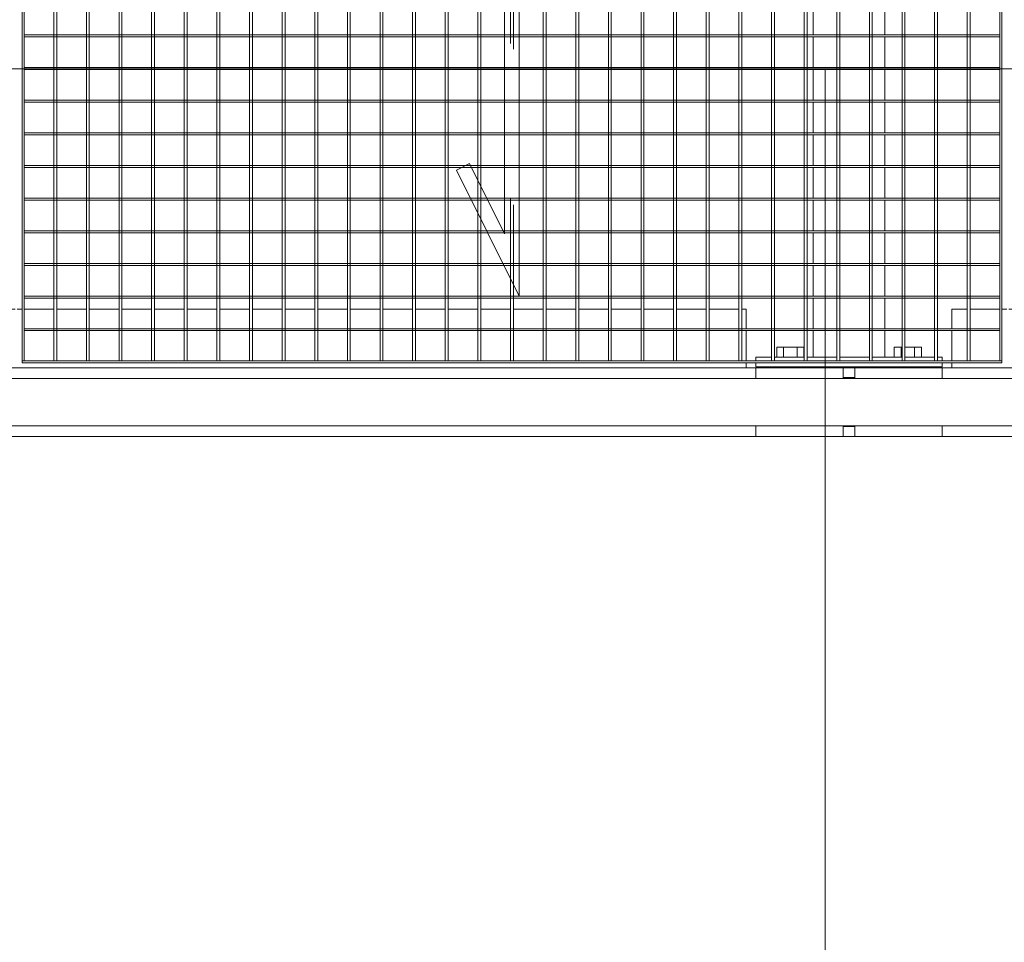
# Model space of a CAD drawing. Header units: metres. Extents: x 70279.8 to 70377.7, y 409251.8 to 409331.5.
# Tile 17 of 244: x 70316.2 to 70317.2, y 409289 to 409289.9. Entities that reach past the tile are written whole.
import ezdxf

# ---------------------------------------------------------------- set-up
doc = ezdxf.new("R2010")
doc.units = ezdxf.units.M
doc.linetypes.add('DASHEDX2', pattern=[9.525, 6.35, -3.175])
for name, color, linetype, lineweight in [('Bout', 3, 'Continuous', 0), ('CONTINUOUS', 7, 'Continuous', 18), ('Onderdeel', 2, 'Continuous', 0)]:
    doc.layers.add(name, color=color, linetype=linetype, lineweight=lineweight)
doc.layers.add('stairs&pedestrian', color=2, linetype='Continuous')

# ---------------------------------------------------------------- blocks, each defined once
blk = doc.blocks.new('stelconplaat')
at = {"layer": 'CONTINUOUS'}
for p, q in [((0, 2000), (2000, 2000)), ((0, 0), (0, 2000)), ((2000, 2000), (2000, 0))]:
    blk.add_line(p, q, dxfattribs=at)
blk = doc.blocks.new('*A89')
at = {"layer": 'Onderdeel', "linetype": 'Continuous', "lineweight": 0}
for p, q in [((710.015, -4.896), (710.232, -4.896)), ((710.015, -6.676), (710.015, -4.896)), ((711.198, -4.896), (711.415, -4.896)), ((711.415, -6.676), (711.415, -4.896)), ((710.015, -8.696), (710.015, -6.916)), ((711.415, -8.696), (711.415, -6.916)), ((710.015, -8.696), (710.232, -8.696)), ((711.198, -8.696), (711.415, -8.696))]:
    blk.add_line(p, q, dxfattribs=at)
blk = doc.blocks.new('*A90')
at = {"layer": 'Onderdeel', "linetype": 'Continuous', "lineweight": 0}
for p, q in [((711.435, -4.896), (711.435, -8.696)), ((711.435, -4.896), (711.515, -4.896)), ((711.555, -4.896), (711.635, -4.896)), ((711.635, -5.213), (711.635, -4.896)), ((711.635, -5.879), (711.635, -5.273)), ((711.635, -6.545), (711.635, -5.939)), ((711.635, -7.211), (711.635, -6.605)), ((711.635, -7.877), (711.635, -7.271)), ((711.635, -8.543), (711.635, -7.937)), ((711.635, -8.696), (711.635, -8.603)), ((711.435, -8.696), (711.515, -8.696)), ((711.555, -8.696), (711.635, -8.696))]:
    blk.add_line(p, q, dxfattribs=at)
blk = doc.blocks.new('*A91')
at = {"layer": 'Bout', "linetype": 'Continuous', "lineweight": 0}
for p, q in [((711.835, -5.319), (711.635, -5.319)), ((711.835, -5.873), (711.835, -5.319)), ((711.415, -5.436), (711.435, -5.436)), ((711.635, -5.457), (711.835, -5.457)), ((711.415, -5.756), (711.435, -5.756)), ((711.635, -5.735), (711.835, -5.735)), ((711.635, -5.873), (711.835, -5.873)), ((711.415, -7.836), (711.435, -7.836)), ((711.835, -7.719), (711.635, -7.719)), ((711.835, -7.877), (711.835, -7.719)), ((711.635, -7.857), (711.835, -7.857)), ((711.835, -7.937), (711.835, -8.273)), ((711.415, -8.156), (711.435, -8.156)), ((711.635, -8.135), (711.835, -8.135)), ((711.635, -8.273), (711.835, -8.273))]:
    blk.add_line(p, q, dxfattribs=at)
blk = doc.blocks.new('*A126')
at = {"layer": 'Onderdeel', "linetype": 'Continuous', "lineweight": 0}
for p, q in [((710.015, -6.916), (710.015, -6.676)), ((710.015, -6.676), (710.215, -6.676)), ((710.215, -6.916), (710.215, -6.676)), ((710.215, -6.676), (710.232, -6.676)), ((711.198, -6.676), (711.215, -6.676)), ((711.215, -6.676), (711.215, -6.916)), ((711.215, -6.676), (711.415, -6.676)), ((711.415, -6.916), (711.415, -6.676)), ((710.232, -6.916), (710.015, -6.916)), ((711.215, -6.916), (711.198, -6.916)), ((711.215, -6.916), (711.415, -6.916))]:
    blk.add_line(p, q, dxfattribs=at)
blk = doc.blocks.new('*A170')
at = {"layer": 'Onderdeel', "linetype": 'Continuous', "lineweight": 0}
for p, q in [((711.415, -8.896), (711.515, -8.896)), ((711.555, -8.896), (712.173, -8.896)), ((712.213, -8.896), (712.615, -8.896)), ((712.615, -9.209), (712.615, -8.896)), ((712.615, -9.875), (712.615, -9.269)), ((712.615, -10.015), (712.615, -9.915)), ((712.615, -10.661), (712.615, -10.055)), ((712.615, -11.327), (712.615, -10.721)), ((712.615, -11.993), (712.615, -11.387)), ((712.615, -12.659), (712.615, -12.053)), ((712.615, -13.325), (712.615, -12.719)), ((712.615, -13.991), (712.615, -13.385)), ((712.615, -14.657), (712.615, -14.051)), ((712.615, -15.323), (712.615, -14.717)), ((712.615, -15.989), (712.615, -15.383)), ((712.615, -16.655), (712.615, -16.049)), ((712.615, -17.321), (712.615, -16.715)), ((712.615, -17.987), (712.615, -17.381)), ((712.615, -18.653), (712.615, -18.047)), ((712.615, -19.319), (712.615, -18.713)), ((712.615, -19.985), (712.615, -19.379)), ((712.615, -20.651), (712.615, -20.045)), ((712.615, -21.317), (712.615, -20.711)), ((712.615, -21.983), (712.615, -21.377)), ((712.615, -22.649), (712.615, -22.043)), ((712.615, -23.315), (712.615, -22.709)), ((712.615, -23.981), (712.615, -23.375)), ((712.615, -24.647), (712.615, -24.041)), ((712.615, -24.743), (712.615, -24.707)), ((711.415, -24.743), (711.515, -24.743)), ((711.555, -24.743), (712.173, -24.743)), ((712.213, -24.743), (712.615, -24.743))]:
    blk.add_line(p, q, dxfattribs=at)
blk = doc.blocks.new('*A185')
at = {"layer": 'Onderdeel', "linetype": 'Continuous', "lineweight": 0}
for p, q in [((711.635, -6.066), (712.173, -6.066)), ((711.635, -6.545), (711.635, -6.066)), ((712.213, -6.066), (712.839, -6.066)), ((712.879, -6.066), (713.505, -6.066)), ((713.545, -6.066), (714.171, -6.066)), ((714.211, -6.066), (714.837, -6.066)), ((714.877, -6.066), (715.503, -6.066)), ((715.543, -6.066), (716.169, -6.066)), ((716.209, -6.066), (716.835, -6.066)), ((716.875, -6.066), (717.501, -6.066)), ((717.541, -6.066), (718.167, -6.066)), ((718.207, -6.066), (718.833, -6.066)), ((718.873, -6.066), (719.499, -6.066)), ((719.539, -6.066), (720.165, -6.066)), ((720.205, -6.066), (720.831, -6.066)), ((720.871, -6.066), (721.497, -6.066)), ((721.537, -6.066), (722.163, -6.066)), ((722.203, -6.066), (722.829, -6.066)), ((722.869, -6.066), (723.495, -6.066)), ((723.535, -6.066), (724.161, -6.066)), ((724.201, -6.066), (724.827, -6.066)), ((724.867, -6.066), (725.493, -6.066)), ((725.533, -6.066), (726.159, -6.066)), ((726.199, -6.066), (726.825, -6.066)), ((726.865, -6.066), (727.491, -6.066)), ((727.531, -6.066), (728.157, -6.066)), ((728.197, -6.066), (728.823, -6.066)), ((728.863, -6.066), (729.489, -6.066)), ((729.529, -6.066), (730.155, -6.066)), ((730.195, -6.066), (730.821, -6.066)), ((730.861, -6.066), (731.487, -6.066)), ((731.527, -6.066), (732.153, -6.066)), ((732.193, -6.066), (732.819, -6.066)), ((732.859, -6.066), (733.485, -6.066)), ((733.525, -6.066), (734.151, -6.066)), ((734.191, -6.066), (734.817, -6.066)), ((734.857, -6.066), (735.394, -6.066)), ((735.394, -6.545), (735.394, -6.066)), ((711.635, -7.211), (711.635, -6.605)), ((735.394, -7.211), (735.394, -6.605)), ((711.635, -7.526), (711.635, -7.271)), ((735.394, -7.526), (735.394, -7.271)), ((711.635, -7.526), (712.173, -7.526)), ((712.213, -7.526), (712.839, -7.526)), ((712.879, -7.526), (713.505, -7.526)), ((713.545, -7.526), (714.171, -7.526)), ((714.211, -7.526), (714.837, -7.526)), ((714.877, -7.526), (715.503, -7.526)), ((715.543, -7.526), (716.169, -7.526)), ((716.209, -7.526), (716.835, -7.526)), ((716.875, -7.526), (717.501, -7.526)), ((717.541, -7.526), (718.167, -7.526)), ((718.207, -7.526), (718.833, -7.526)), ((718.873, -7.526), (719.499, -7.526)), ((719.539, -7.526), (720.165, -7.526)), ((720.205, -7.526), (720.831, -7.526)), ((720.871, -7.526), (721.497, -7.526)), ((721.537, -7.526), (722.163, -7.526)), ((722.203, -7.526), (722.829, -7.526)), ((722.869, -7.526), (723.495, -7.526)), ((723.535, -7.526), (724.161, -7.526)), ((724.201, -7.526), (724.827, -7.526)), ((724.867, -7.526), (725.493, -7.526)), ((725.533, -7.526), (726.159, -7.526)), ((726.199, -7.526), (726.825, -7.526)), ((726.865, -7.526), (727.491, -7.526)), ((727.531, -7.526), (728.157, -7.526)), ((728.197, -7.526), (728.823, -7.526)), ((728.863, -7.526), (729.489, -7.526)), ((729.529, -7.526), (730.155, -7.526)), ((730.195, -7.526), (730.821, -7.526)), ((730.861, -7.526), (731.487, -7.526)), ((731.527, -7.526), (732.153, -7.526)), ((732.193, -7.526), (732.819, -7.526)), ((732.859, -7.526), (733.485, -7.526)), ((733.525, -7.526), (734.151, -7.526)), ((734.191, -7.526), (734.817, -7.526)), ((734.857, -7.526), (735.394, -7.526))]:
    blk.add_line(p, q, dxfattribs=at)
blk = doc.blocks.new('*A187')
at = {"layer": 'Onderdeel', "linetype": 'Continuous', "lineweight": 0}
for p, q in [((711.415, 11.151), (711.515, 11.151)), ((711.555, 11.151), (712.173, 11.151)), ((712.213, 11.151), (712.615, 11.151)), ((712.615, 10.891), (712.615, 11.151)), ((712.615, 10.225), (712.615, 10.831)), ((712.615, 10.085), (712.615, 10.185)), ((712.615, 9.439), (712.615, 10.045)), ((712.615, 8.773), (712.615, 9.379)), ((712.615, 8.107), (712.615, 8.713)), ((712.615, 7.441), (712.615, 8.047)), ((712.615, 6.775), (712.615, 7.381)), ((712.615, 6.109), (712.615, 6.715)), ((712.615, 5.443), (712.615, 6.049)), ((712.615, 4.777), (712.615, 5.383)), ((712.615, 4.111), (712.615, 4.717)), ((712.615, 3.445), (712.615, 4.051)), ((712.615, 2.779), (712.615, 3.385)), ((712.615, 2.113), (712.615, 2.719)), ((712.615, 1.447), (712.615, 2.053)), ((712.615, 0.781), (712.615, 1.387)), ((712.615, 0.115), (712.615, 0.721)), ((712.615, -0.551), (712.615, 0.055)), ((712.615, -1.217), (712.615, -0.611)), ((712.615, -1.883), (712.615, -1.277)), ((712.615, -2.549), (712.615, -1.943)), ((712.615, -3.215), (712.615, -2.609)), ((712.615, -3.881), (712.615, -3.275)), ((712.615, -4.547), (712.615, -3.941)), ((712.615, -4.696), (712.615, -4.607)), ((711.415, -4.696), (711.515, -4.696)), ((711.555, -4.696), (712.173, -4.696)), ((712.213, -4.696), (712.615, -4.696))]:
    blk.add_line(p, q, dxfattribs=at)
blk = doc.blocks.new('*A276')
at = {"layer": 'Onderdeel', "linetype": 'Continuous', "lineweight": 0}
for p, q in [((710.015, -4.896), (710.015, 11.351)), ((711.415, -4.896), (711.415, 11.351)), ((710.015, -24.943), (710.015, -8.696)), ((711.415, -24.943), (711.415, -8.696))]:
    blk.add_line(p, q, dxfattribs=at)
blk = doc.blocks.new('*A914')
at = {"layer": 'Onderdeel', "linetype": 'Continuous', "lineweight": 0}
for p, q in [((710.232, -26.823), (710.232, 13.211)), ((711.198, -26.823), (711.198, 13.211))]:
    blk.add_line(p, q, dxfattribs=at)
blk = doc.blocks.new('*A1018')
at = {"layer": 'Onderdeel', "linetype": 'Continuous', "lineweight": 0}
for p, q in [((712.879, -0.065), (715.447, 1.22)), ((715.447, 1.22), (715.582, 0.951)), ((715.582, 0.951), (714.15, 0.235)), ((734.15, 0.235), (714.15, 0.235)), ((734.15, 0.235), (731.582, -1.049)), ((732.879, -0.065), (712.879, -0.065)), ((732.879, -0.065), (731.447, -0.78)), ((731.447, -0.78), (731.582, -1.049))]:
    blk.add_line(p, q, dxfattribs=at)
blk = doc.blocks.new('*A1019')
at = {"layer": 'Onderdeel', "linetype": 'Continuous', "lineweight": 0}
for p, q in [((711.555, -9.209), (735.475, -9.209)), ((711.555, -9.269), (711.555, -9.209)), ((735.475, -9.209), (735.475, -9.269)), ((735.475, -9.269), (711.555, -9.269))]:
    blk.add_line(p, q, dxfattribs=at)
blk = doc.blocks.new('*A1020')
at = {"layer": 'Onderdeel', "linetype": 'Continuous', "lineweight": 0}
for p, q in [((711.555, 10.045), (711.555, 10.085)), ((711.555, 10.085), (735.475, 10.085)), ((735.475, 10.085), (735.475, 10.045)), ((735.475, 10.045), (711.555, 10.045))]:
    blk.add_line(p, q, dxfattribs=at)
blk = doc.blocks.new('*A1021')
at = {"layer": 'Onderdeel', "linetype": 'Continuous', "lineweight": 0}
for p, q in [((711.555, -9.875), (735.475, -9.875)), ((711.555, -9.875), (711.555, -9.915)), ((711.555, -9.915), (735.475, -9.915)), ((735.475, -9.915), (735.475, -9.875))]:
    blk.add_line(p, q, dxfattribs=at)
blk = doc.blocks.new('*A1026')
at = {"layer": 'Onderdeel', "linetype": 'Continuous', "lineweight": 0}
for p, q in [((711.555, -8.543), (735.475, -8.543)), ((711.555, -8.603), (711.555, -8.543)), ((735.475, -8.603), (711.555, -8.603)), ((735.475, -8.543), (735.475, -8.603))]:
    blk.add_line(p, q, dxfattribs=at)
blk = doc.blocks.new('*A1027')
at = {"layer": 'Onderdeel', "linetype": 'Continuous', "lineweight": 0}
for p, q in [((711.555, -7.877), (735.475, -7.877)), ((711.555, -7.937), (711.555, -7.877)), ((735.475, -7.937), (711.555, -7.937)), ((735.475, -7.877), (735.475, -7.937))]:
    blk.add_line(p, q, dxfattribs=at)
blk = doc.blocks.new('*A1028')
at = {"layer": 'Onderdeel', "linetype": 'Continuous', "lineweight": 0}
for p, q in [((711.555, -7.211), (735.475, -7.211)), ((711.555, -7.271), (711.555, -7.211)), ((735.475, -7.211), (735.475, -7.271)), ((735.475, -7.271), (711.555, -7.271))]:
    blk.add_line(p, q, dxfattribs=at)
blk = doc.blocks.new('*A1029')
at = {"layer": 'Onderdeel', "linetype": 'Continuous', "lineweight": 0}
for p, q in [((711.555, -6.545), (735.475, -6.545)), ((711.555, -6.605), (711.555, -6.545)), ((735.475, -6.605), (711.555, -6.605)), ((735.475, -6.545), (735.475, -6.605))]:
    blk.add_line(p, q, dxfattribs=at)
blk = doc.blocks.new('*A1030')
at = {"layer": 'Onderdeel', "linetype": 'Continuous', "lineweight": 0}
for p, q in [((711.555, -5.879), (735.475, -5.879)), ((711.555, -5.939), (711.555, -5.879)), ((735.475, -5.939), (711.555, -5.939)), ((735.475, -5.879), (735.475, -5.939))]:
    blk.add_line(p, q, dxfattribs=at)
blk = doc.blocks.new('*A1031')
at = {"layer": 'Onderdeel', "linetype": 'Continuous', "lineweight": 0}
for p, q in [((711.555, -5.213), (735.475, -5.213)), ((711.555, -5.273), (711.555, -5.213)), ((735.475, -5.213), (735.475, -5.273)), ((735.475, -5.273), (711.555, -5.273))]:
    blk.add_line(p, q, dxfattribs=at)
blk = doc.blocks.new('*A1032')
at = {"layer": 'Onderdeel', "linetype": 'Continuous', "lineweight": 0}
for p, q in [((711.555, -4.547), (735.475, -4.547)), ((711.555, -4.607), (711.555, -4.547)), ((735.475, -4.607), (711.555, -4.607)), ((735.475, -4.547), (735.475, -4.607))]:
    blk.add_line(p, q, dxfattribs=at)
blk = doc.blocks.new('*A1033')
at = {"layer": 'Onderdeel', "linetype": 'Continuous', "lineweight": 0}
for p, q in [((711.555, -3.881), (735.475, -3.881)), ((711.555, -3.941), (711.555, -3.881)), ((735.475, -3.941), (711.555, -3.941)), ((735.475, -3.881), (735.475, -3.941))]:
    blk.add_line(p, q, dxfattribs=at)
blk = doc.blocks.new('*A1034')
at = {"layer": 'Onderdeel', "linetype": 'Continuous', "lineweight": 0}
for p, q in [((711.555, -3.215), (735.475, -3.215)), ((711.555, -3.275), (711.555, -3.215)), ((735.475, -3.215), (735.475, -3.275)), ((735.475, -3.275), (711.555, -3.275))]:
    blk.add_line(p, q, dxfattribs=at)
blk = doc.blocks.new('*A1035')
at = {"layer": 'Onderdeel', "linetype": 'Continuous', "lineweight": 0}
for p, q in [((711.555, -2.549), (735.475, -2.549)), ((711.555, -2.609), (711.555, -2.549)), ((735.475, -2.609), (711.555, -2.609)), ((735.475, -2.549), (735.475, -2.609))]:
    blk.add_line(p, q, dxfattribs=at)
blk = doc.blocks.new('*A1036')
at = {"layer": 'Onderdeel', "linetype": 'Continuous', "lineweight": 0}
for p, q in [((711.555, -1.883), (735.475, -1.883)), ((711.555, -1.943), (711.555, -1.883)), ((735.475, -1.943), (711.555, -1.943)), ((735.475, -1.883), (735.475, -1.943))]:
    blk.add_line(p, q, dxfattribs=at)
blk = doc.blocks.new('*A1037')
at = {"layer": 'Onderdeel', "linetype": 'Continuous', "lineweight": 0}
for p, q in [((711.555, -1.217), (735.475, -1.217)), ((711.555, -1.277), (711.555, -1.217)), ((735.475, -1.277), (711.555, -1.277)), ((735.475, -1.217), (735.475, -1.277))]:
    blk.add_line(p, q, dxfattribs=at)
blk = doc.blocks.new('*A1038')
at = {"layer": 'Onderdeel', "linetype": 'Continuous', "lineweight": 0}
for p, q in [((711.555, -0.611), (711.555, -0.551)), ((711.555, -0.551), (731.907, -0.551)), ((735.475, -0.551), (732.578, -0.551)), ((735.475, -0.551), (735.475, -0.611)), ((731.787, -0.611), (711.555, -0.611)), ((735.475, -0.611), (732.458, -0.611))]:
    blk.add_line(p, q, dxfattribs=at)
at = {"layer": 'Onderdeel', "linetype": 'DASHEDX2', "lineweight": 0}
for p, q in [((732.578, -0.551), (731.907, -0.551)), ((732.458, -0.611), (731.787, -0.611))]:
    blk.add_line(p, q, dxfattribs=at)
blk = doc.blocks.new('*A1039')
at = {"layer": 'Onderdeel', "linetype": 'Continuous', "lineweight": 0}
for p, q in [((711.555, 0.055), (711.555, 0.115)), ((711.555, 0.115), (713.239, 0.115)), ((713.119, 0.055), (711.555, 0.055)), ((735.475, 0.055), (733.79, 0.055)), ((735.475, 0.115), (733.91, 0.115)), ((735.475, 0.115), (735.475, 0.055))]:
    blk.add_line(p, q, dxfattribs=at)
at = {"layer": 'Onderdeel', "linetype": 'DASHEDX2', "lineweight": 0}
for p, q in [((733.79, 0.055), (713.119, 0.055)), ((733.91, 0.115), (713.239, 0.115))]:
    blk.add_line(p, q, dxfattribs=at)
blk = doc.blocks.new('*A1040')
at = {"layer": 'Onderdeel', "linetype": 'Continuous', "lineweight": 0}
for p, q in [((711.555, 0.721), (711.555, 0.781)), ((711.555, 0.781), (714.571, 0.781)), ((714.451, 0.721), (711.555, 0.721)), ((735.475, 0.721), (715.122, 0.721)), ((735.475, 0.781), (715.242, 0.781)), ((735.475, 0.781), (735.475, 0.721))]:
    blk.add_line(p, q, dxfattribs=at)
at = {"layer": 'Onderdeel', "linetype": 'DASHEDX2', "lineweight": 0}
for p, q in [((715.122, 0.721), (714.451, 0.721)), ((715.242, 0.781), (714.571, 0.781))]:
    blk.add_line(p, q, dxfattribs=at)
blk = doc.blocks.new('*A1041')
at = {"layer": 'Onderdeel', "linetype": 'Continuous', "lineweight": 0}
for p, q in [((711.555, 1.447), (735.475, 1.447)), ((711.555, 1.387), (711.555, 1.447)), ((735.475, 1.447), (735.475, 1.387)), ((735.475, 1.387), (711.555, 1.387))]:
    blk.add_line(p, q, dxfattribs=at)
blk = doc.blocks.new('*A1042')
at = {"layer": 'Onderdeel', "linetype": 'Continuous', "lineweight": 0}
for p, q in [((711.555, 2.113), (735.475, 2.113)), ((711.555, 2.053), (711.555, 2.113)), ((735.475, 2.053), (711.555, 2.053)), ((735.475, 2.113), (735.475, 2.053))]:
    blk.add_line(p, q, dxfattribs=at)
blk = doc.blocks.new('*A1043')
at = {"layer": 'Onderdeel', "linetype": 'Continuous', "lineweight": 0}
for p, q in [((711.555, 2.779), (735.475, 2.779)), ((711.555, 2.719), (711.555, 2.779)), ((735.475, 2.719), (711.555, 2.719)), ((735.475, 2.779), (735.475, 2.719))]:
    blk.add_line(p, q, dxfattribs=at)
blk = doc.blocks.new('*A1044')
at = {"layer": 'Onderdeel', "linetype": 'Continuous', "lineweight": 0}
for p, q in [((711.555, 3.445), (735.475, 3.445)), ((711.555, 3.385), (711.555, 3.445)), ((735.475, 3.445), (735.475, 3.385)), ((735.475, 3.385), (711.555, 3.385))]:
    blk.add_line(p, q, dxfattribs=at)
blk = doc.blocks.new('*A1045')
at = {"layer": 'Onderdeel', "linetype": 'Continuous', "lineweight": 0}
for p, q in [((711.555, 4.111), (735.475, 4.111)), ((711.555, 4.051), (711.555, 4.111)), ((735.475, 4.051), (711.555, 4.051)), ((735.475, 4.111), (735.475, 4.051))]:
    blk.add_line(p, q, dxfattribs=at)
blk = doc.blocks.new('*A1046')
at = {"layer": 'Onderdeel', "linetype": 'Continuous', "lineweight": 0}
for p, q in [((711.555, 4.777), (735.475, 4.777)), ((711.555, 4.717), (711.555, 4.777)), ((735.475, 4.717), (711.555, 4.717)), ((735.475, 4.777), (735.475, 4.717))]:
    blk.add_line(p, q, dxfattribs=at)
blk = doc.blocks.new('*A1047')
at = {"layer": 'Onderdeel', "linetype": 'Continuous', "lineweight": 0}
for p, q in [((711.555, 5.443), (735.475, 5.443)), ((711.555, 5.383), (711.555, 5.443)), ((735.475, 5.443), (735.475, 5.383)), ((735.475, 5.383), (711.555, 5.383))]:
    blk.add_line(p, q, dxfattribs=at)
blk = doc.blocks.new('*A1048')
at = {"layer": 'Onderdeel', "linetype": 'Continuous', "lineweight": 0}
for p, q in [((711.555, 6.109), (735.475, 6.109)), ((711.555, 6.049), (711.555, 6.109)), ((735.475, 6.049), (711.555, 6.049)), ((735.475, 6.109), (735.475, 6.049))]:
    blk.add_line(p, q, dxfattribs=at)
blk = doc.blocks.new('*A1049')
at = {"layer": 'Onderdeel', "linetype": 'Continuous', "lineweight": 0}
for p, q in [((711.555, 6.775), (735.475, 6.775)), ((711.555, 6.715), (711.555, 6.775)), ((735.475, 6.715), (711.555, 6.715)), ((735.475, 6.775), (735.475, 6.715))]:
    blk.add_line(p, q, dxfattribs=at)
blk = doc.blocks.new('*A1050')
at = {"layer": 'Onderdeel', "linetype": 'Continuous', "lineweight": 0}
for p, q in [((711.555, 7.441), (735.475, 7.441)), ((711.555, 7.381), (711.555, 7.441)), ((735.475, 7.441), (735.475, 7.381)), ((735.475, 7.381), (711.555, 7.381))]:
    blk.add_line(p, q, dxfattribs=at)
blk = doc.blocks.new('*A1051')
at = {"layer": 'Onderdeel', "linetype": 'Continuous', "lineweight": 0}
for p, q in [((711.555, 8.107), (735.475, 8.107)), ((711.555, 8.047), (711.555, 8.107)), ((735.475, 8.047), (711.555, 8.047)), ((735.475, 8.107), (735.475, 8.047))]:
    blk.add_line(p, q, dxfattribs=at)
blk = doc.blocks.new('*A1052')
at = {"layer": 'Onderdeel', "linetype": 'Continuous', "lineweight": 0}
for p, q in [((711.555, 8.773), (735.475, 8.773)), ((711.555, 8.713), (711.555, 8.773)), ((735.475, 8.713), (711.555, 8.713)), ((735.475, 8.773), (735.475, 8.713))]:
    blk.add_line(p, q, dxfattribs=at)
blk = doc.blocks.new('*A1053')
at = {"layer": 'Onderdeel', "linetype": 'Continuous', "lineweight": 0}
for p, q in [((711.555, 9.439), (735.475, 9.439)), ((711.555, 9.379), (711.555, 9.439)), ((735.475, 9.379), (711.555, 9.379)), ((735.475, 9.439), (735.475, 9.379))]:
    blk.add_line(p, q, dxfattribs=at)
blk = doc.blocks.new('*A1136')
at = {"layer": 'Onderdeel', "linetype": 'Continuous', "lineweight": 0}
for p, q in [((718.167, 10.045), (718.167, 0.235)), ((718.207, 10.045), (718.167, 10.045)), ((718.207, 10.045), (718.207, 0.235)), ((718.167, -0.065), (718.167, -9.875)), ((718.207, -0.065), (718.207, -9.875)), ((718.167, -9.875), (718.207, -9.875))]:
    blk.add_line(p, q, dxfattribs=at)
at = {"layer": 'Onderdeel', "linetype": 'DASHEDX2', "lineweight": 0}
for p, q in [((718.167, 0.235), (718.167, -0.065)), ((718.207, 0.235), (718.207, -0.065))]:
    blk.add_line(p, q, dxfattribs=at)
blk = doc.blocks.new('*A1137')
at = {"layer": 'Onderdeel', "linetype": 'Continuous', "lineweight": 0}
for p, q in [((717.501, 10.045), (717.501, 0.235)), ((717.541, 10.045), (717.501, 10.045)), ((717.541, 10.045), (717.541, 0.235)), ((717.501, -0.065), (717.501, -9.875)), ((717.541, -0.065), (717.541, -9.875)), ((717.501, -9.875), (717.541, -9.875))]:
    blk.add_line(p, q, dxfattribs=at)
at = {"layer": 'Onderdeel', "linetype": 'DASHEDX2', "lineweight": 0}
for p, q in [((717.501, 0.235), (717.501, -0.065)), ((717.541, 0.235), (717.541, -0.065))]:
    blk.add_line(p, q, dxfattribs=at)
blk = doc.blocks.new('*A1138')
at = {"layer": 'Onderdeel', "linetype": 'Continuous', "lineweight": 0}
for p, q in [((716.835, 10.045), (716.835, 0.235)), ((716.875, 10.045), (716.835, 10.045)), ((716.875, 10.045), (716.875, 0.235)), ((716.835, -0.065), (716.835, -9.875)), ((716.875, -0.065), (716.875, -9.875)), ((716.835, -9.875), (716.875, -9.875))]:
    blk.add_line(p, q, dxfattribs=at)
at = {"layer": 'Onderdeel', "linetype": 'DASHEDX2', "lineweight": 0}
for p, q in [((716.835, 0.235), (716.835, -0.065)), ((716.875, 0.235), (716.875, -0.065))]:
    blk.add_line(p, q, dxfattribs=at)
blk = doc.blocks.new('*A1139')
at = {"layer": 'Onderdeel', "linetype": 'Continuous', "lineweight": 0}
for p, q in [((716.169, 10.045), (716.169, 0.235)), ((716.209, 10.045), (716.169, 10.045)), ((716.209, 10.045), (716.209, 0.235)), ((716.169, -0.065), (716.169, -9.875)), ((716.209, -0.065), (716.209, -9.875)), ((716.169, -9.875), (716.209, -9.875))]:
    blk.add_line(p, q, dxfattribs=at)
at = {"layer": 'Onderdeel', "linetype": 'DASHEDX2', "lineweight": 0}
for p, q in [((716.169, 0.235), (716.169, -0.065)), ((716.209, 0.235), (716.209, -0.065))]:
    blk.add_line(p, q, dxfattribs=at)
blk = doc.blocks.new('*A1140')
at = {"layer": 'Onderdeel', "linetype": 'Continuous', "lineweight": 0}
for p, q in [((715.503, 10.045), (715.503, 1.109)), ((715.543, 10.045), (715.503, 10.045)), ((715.543, 10.045), (715.543, 1.029)), ((715.503, 0.912), (715.503, 0.235)), ((715.543, 0.932), (715.543, 0.235)), ((715.503, -9.875), (715.503, -0.065)), ((715.543, -0.065), (715.543, -9.875)), ((715.543, -9.875), (715.503, -9.875))]:
    blk.add_line(p, q, dxfattribs=at)
at = {"layer": 'Onderdeel', "linetype": 'DASHEDX2', "lineweight": 0}
for p, q in [((715.503, 1.109), (715.503, 0.912)), ((715.543, 1.029), (715.543, 0.932)), ((715.503, 0.235), (715.503, -0.065)), ((715.543, 0.235), (715.543, -0.065))]:
    blk.add_line(p, q, dxfattribs=at)
blk = doc.blocks.new('*A1141')
at = {"layer": 'Onderdeel', "linetype": 'Continuous', "lineweight": 0}
for p, q in [((714.837, 10.045), (714.837, 0.914)), ((714.877, 10.045), (714.837, 10.045)), ((714.877, 10.045), (714.877, 0.934)), ((714.837, 0.579), (714.837, 0.235)), ((714.877, 0.599), (714.877, 0.235)), ((714.837, -9.875), (714.837, -0.065)), ((714.877, -0.065), (714.877, -9.875)), ((714.877, -9.875), (714.837, -9.875))]:
    blk.add_line(p, q, dxfattribs=at)
at = {"layer": 'Onderdeel', "linetype": 'DASHEDX2', "lineweight": 0}
for p, q in [((714.837, 0.914), (714.837, 0.579)), ((714.877, 0.934), (714.877, 0.599)), ((714.837, 0.235), (714.837, -0.065)), ((714.877, 0.235), (714.877, -0.065))]:
    blk.add_line(p, q, dxfattribs=at)
blk = doc.blocks.new('*A1142')
at = {"layer": 'Onderdeel', "linetype": 'Continuous', "lineweight": 0}
for p, q in [((714.171, 10.045), (714.171, 0.581)), ((714.211, 10.045), (714.171, 10.045)), ((714.211, 10.045), (714.211, 0.601)), ((714.171, 0.246), (714.171, 0.235)), ((714.211, 0.266), (714.211, 0.235)), ((714.171, -0.065), (714.171, -9.875)), ((714.211, -9.875), (714.211, -0.065)), ((714.171, -9.875), (714.211, -9.875))]:
    blk.add_line(p, q, dxfattribs=at)
at = {"layer": 'Onderdeel', "linetype": 'DASHEDX2', "lineweight": 0}
for p, q in [((714.171, 0.581), (714.171, -0.065)), ((714.211, 0.601), (714.211, 0.266)), ((714.211, 0.235), (714.211, -0.065))]:
    blk.add_line(p, q, dxfattribs=at)
blk = doc.blocks.new('*A1143')
at = {"layer": 'Onderdeel', "linetype": 'Continuous', "lineweight": 0}
for p, q in [((713.505, 10.045), (713.505, 0.248)), ((713.545, 10.045), (713.505, 10.045)), ((713.545, 10.045), (713.545, 0.268)), ((713.505, -0.065), (713.505, -9.875)), ((713.545, -0.065), (713.545, -9.875)), ((713.505, -9.875), (713.545, -9.875))]:
    blk.add_line(p, q, dxfattribs=at)
at = {"layer": 'Onderdeel', "linetype": 'DASHEDX2', "lineweight": 0}
for p, q in [((713.505, 0.248), (713.505, -0.065)), ((713.545, 0.268), (713.545, -0.065))]:
    blk.add_line(p, q, dxfattribs=at)
blk = doc.blocks.new('*A1144')
at = {"layer": 'Onderdeel', "linetype": 'Continuous', "lineweight": 0}
for p, q in [((712.839, -9.875), (712.839, 10.045)), ((712.839, 10.045), (712.879, 10.045)), ((712.879, 10.045), (712.879, -9.875)), ((712.879, -9.875), (712.839, -9.875))]:
    blk.add_line(p, q, dxfattribs=at)
blk = doc.blocks.new('*A1145')
at = {"layer": 'Onderdeel', "linetype": 'Continuous', "lineweight": 0}
for p, q in [((712.173, -9.875), (712.173, 10.045)), ((712.173, 10.045), (712.213, 10.045)), ((712.213, 10.045), (712.213, -9.875)), ((712.213, -9.875), (712.173, -9.875))]:
    blk.add_line(p, q, dxfattribs=at)
blk = doc.blocks.new('*A1146')
at = {"layer": 'Onderdeel', "linetype": 'Continuous', "lineweight": 0}
for p, q in [((711.555, 10.085), (711.515, 10.085)), ((711.515, 10.085), (711.515, -9.915)), ((711.555, 10.085), (711.555, -9.915)), ((711.515, -9.915), (711.555, -9.915))]:
    blk.add_line(p, q, dxfattribs=at)
blk = doc.blocks.new('Stairs&pedestrian_9.7.2017')
at = {"layer": 'stairs&pedestrian', "lineweight": 0, "xscale": 50, "yscale": 50, "zscale": 50, "rotation": 90}
for name in ['*A1020', '*A1053', '*A1052', '*A1051', '*A1050', '*A1049', '*A1048', '*A1047', '*A1046', '*A1045', '*A1044', '*A1043', '*A1042', '*A1041', '*A1040', '*A1039', '*A1038', '*A1037', '*A1036', '*A1035', '*A1034', '*A1033', '*A1032', '*A1031', '*A1030', '*A185', '*A1029', '*A1028', '*A1027', '*A1026', '*A1019', '*A1021', '*A1018', '*A1136', '*A1137', '*A1138', '*A1139', '*A1140', '*A1141', '*A1142', '*A1143', '*A1144', '*A187', '*A170', '*A1145', '*A91', '*A90', '*A276', '*A1146', '*A89', '*A126', '*A914']:
    blk.add_blockref(name, (4544.5, -36875.7), dxfattribs=at)
blk = doc.blocks.new('A$C0A444100')
at = {"layer": 'stairs&pedestrian'}
blk.add_blockref('Stairs&pedestrian_9.7.2017', (1300, 1700), dxfattribs=at)

msp = doc.modelspace()

# ---------------------------------------------------------------- block references
at = {"xscale": 0.001, "yscale": 0.001, "zscale": 0.001}
for name, p in [('A$C0A444100', (70310.84, 409289.15)), ('stelconplaat', (70315, 409287.85)), ('stelconplaat', (70317, 409287.85))]:
    msp.add_blockref(name, p, dxfattribs=at)

doc.saveas('drawing.dxf')
